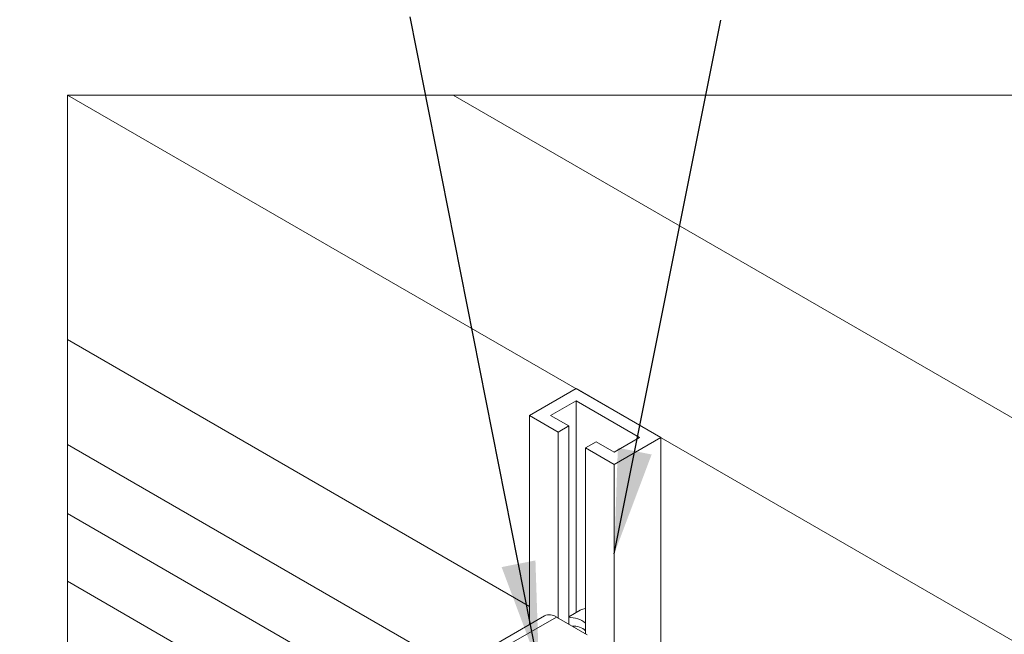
# Model space of a CAD drawing. Header units: millimetres. Extents: x 525 to 29324, y 175 to 20618.
# Tile 48 of 256: x 2978 to 4129, y 9209 to 9927. Entities that reach past the tile are written whole.
import ezdxf

# ---------------------------------------------------------------- set-up
doc = ezdxf.new("R2010")
doc.units = ezdxf.units.MM
doc.linetypes.add('SLD-Continua', pattern=[0])
doc.layers.add('COTAS', color=1, linetype='SLD-Continua')
doc.styles.get("Standard").update_dxf_attribs({"font": 'ARIALN.TTF'})
doc.dimstyles.new('SLDDIMSTYLE0', dxfattribs={"dimtxt": 0.18, "dimasz": 122.5, "dimexe": 0, "dimexo": 0.0625, "dimgap": 0, "dimtad": 0, "dimtih": 1, "dimtoh": 1, "dimdec": 0, "dimrnd": 1e-09, "dimzin": 0, "dimdsep": 46, "dimtxsty": 'Standard', "dimsah": 1, "dimcen": 0.09, "dimadec": 0, "dimazin": 0, "dimtfac": 122.5, "dimtdec": 0, "dimtofl": 0, "dimtmove": 0, "dimatfit": 3, "dimfxl": 1, "dimfrac": 2, "dimtolj": 1, "dimtzin": 0, "dimarcsym": 0})

msp = doc.modelspace()

# ---------------------------------------------------------------- linework, layer by layer
at = {"color": 7, "linetype": 'SLD-Continua', "lineweight": 18, "ltscale": 35}
for p, q in [((4792, 8824.7), (3034.4, 9839.2)), ((4792, 8824.7), (3034.4, 9839.2)), ((4792, 8824.7), (3034.4, 9839.2)), ((4792, 8824.7), (3034.4, 9839.2)), ((4792, 8824.7), (3034.4, 9839.2)), ((4314, 9360.9), (3485.3, 9839.2)), ((3574.4, 9241.7), (3034.3, 9553.4)), ((3574.4, 9241.7), (3034.3, 9553.4)), ((3574.4, 9241.7), (3034.3, 9553.4)), ((3574.4, 9241.7), (3034.3, 9553.4)), ((3574.4, 9241.7), (3034.3, 9553.4)), ((3628.8, 9496.1), (3574.4, 9464.6)), ((3727.8, 9438.9), (3628.8, 9496.1)), ((3599.1, 9464.6), (3628.8, 9481.8)), ((3628.8, 9481.8), (3703.1, 9438.9)), ((3628.8, 9481.8), (3628.8, 9234.5)), ((3607.8, 9445.4), (3574.4, 9464.6)), ((3574.4, 9464.6), (3574.4, 9220.5)), ((3620.2, 9452.5), (3599.1, 9464.6)), ((3607.8, 9445.4), (3620.2, 9452.5)), ((3620.2, 9452.5), (3620.2, 9221)), ((3607.8, 9445.4), (3607.8, 9228.1)), ((3486.7, 9169.8), (3034.3, 9430.9)), ((3652.3, 9433.9), (3640, 9426.8)), ((3673.4, 9421.8), (3652.3, 9433.9)), ((3703.1, 9438.9), (3673.4, 9421.8)), ((3727.8, 9438.9), (3673.4, 9407.5)), ((3727.8, 9438.9), (3727.8, 9030.7)), ((3673.4, 9407.5), (3640, 9426.8)), ((3640, 9426.8), (3640, 9209.6)), ((3673.4, 9407.5), (3673.4, 9062.1)), ((3034.3, 9350.1), (3416.7, 9129.4)), ((3348.1, 9089.9), (3034.3, 9271)), ((3633.6, 9237.2), (3620.2, 9229.5)), ((3591.9, 9230.6), (3533.3, 9196.7)), ((3605.9, 9229.2), (3547.3, 9195.4)), ((3605.9, 9229.2), (3641.8, 9208.5))]:
    msp.add_line(p, q, dxfattribs=at)
at = {"color": 7, "linetype": 'SLD-Continua', "lineweight": 18, "ltscale": 35, "flags": 128}
msp.add_lwpolyline([(7689, 9809.5), (7689, 9839.2), (7637.6, 9839.2), (7637.6, 9839.2), (6350.7, 9839.2), (6203.2, 9839.2), (6152.7, 9839.2), (6005.2, 9839.2), (5610.1, 9839.2), (5342.7, 9839.2), (4761.1, 9839.2), (4667, 9839.2), (4461.6, 9839.2), (4314, 9839.2), (4252.9, 9839.2), (4228.1, 9839.2), (3485.3, 9839.2), (3034.4, 9839.2), (3034.3, 9839.2), (3034.3, 9553.4), (3034.3, 9430.9), (3034.3, 9350.1), (3034.3, 9271), (3034.3, 9190.1), (3034.3, 9183.9), (3034.3, 9062.7), (3034.3, 8989.6), (3034.3, 8868.4), (3034.3, 8805.4), (3034.3, 8732.4), (3034.3, 8611.2), (3034.3, 8223.3), (3034.3, 7481.1), (3034.3, 7223.9), (3034.3, 6765.6), (3034.3, 6754.9), (3034.3, 6716.6), (3034.3, 6529.3), (3034.3, 6452.6), (3034.3, 6043), (3034.3, 6034.7), (3034.3, 6023.4), (3034.3, 5909.1), (3034.3, 5880.5), (3034.3, 5594.7), (3034.3, 5509), (3034.3, 4158.8), (3034.3, 4146.3), (3034.3, 4102.5), (3034.3, 3892.8), (3034.3, 3805.2), (3034.3, 3325.1), (3034.3, 3315.6), (3034.3, 3302.5), (3034.3, 3205.7), (3034.3, 3203.3), (3034.3, 3200.8), (3034.3, 3143.7), (3034.3, 3056.9), (3034.3, 3051), (3034.3, 3009.2), (3034.3, 2977.9), (3034.3, 2939.2), (3034.3, 2933.7), (3034.3, 2933.7), (3034.3, 2923.6), (3034.3, 2866.4), (3034.3, 2855.4), (3034.3, 2849.5), (3034.3, 2807.7), (3034.3, 2776.4), (3034.3, 2028), (3034.3, 2022.1), (3034.3, 1980.3), (3034.3, 1948.9), (3034.3, 1910.2), (3034.3, 1904.7), (3034.3, 1904.7), (3034.3, 1894.6), (3034.3, 1837.4), (3034.3, 1826.5), (3034.3, 1820.6), (3034.3, 1778.8), (3034.3, 1747.4), (3034.3, 1604.1), (3115.3, 1604.1), (3437, 1604.1), (3511.3, 1604.1), (3511.3, 1604.1), (3546, 1604.1), (3546, 1604.1), (3585.6, 1604.1), (3605.4, 1604.1), (3617.7, 1604.1), (3618, 1604.1), (4205.5, 1604.1), (4242.6, 1604.1), (4292.1, 1604.1), (4408.4, 1604.1), (4618.8, 1604.1), (4630.2, 1604.1), (4638.4, 1604.1), (5028.6, 1604.1), (5474.3, 1604.1), (6450.2, 1604.1), (6672.9, 1604.1), (6682.7, 1604.1), (6689.9, 1604.1), (7044.8, 1604.1), (7111.3, 1604.1), (7273.4, 1604.1), (7306.7, 1604.1), (7316.4, 1604.1), (7689, 1604.1), (7689, 2822.5), (7689, 2908.3), (7689, 3194.1), (7689, 3222.7), (7689, 3337), (7689, 3348.3), (7689, 3356.5), (7689, 3766.2), (7689, 3842.9), (7689, 4030.2), (7689, 4068.5), (7689, 4079.8), (7689, 4537.5), (7689, 4794.7), (7689, 5537.5), (7689, 5996.4), (7689, 6077.2), (7689, 6156.4), (7689, 6182), (7689, 6303.2), (7689, 6376.2), (7689, 6497.5), (7689, 6503.7), (7689, 6584.5), (7689, 6663.7), (7689, 6744.5), (7689, 6867), (7689, 7152.8), (7689, 7413), (7689, 7841.7), (7689, 7856), (7689, 7996.6), (7689, 8030), (7689, 8039.7), (7689, 8095), (7689, 8149.3), (7689, 8485), (7689, 8639.3), (7689, 8898.2), (7689, 8928.8), (7689, 9063.8), (7689, 9809.5), (7689, 9809.5)], dxfattribs=at)
at = {"color": 7, "linetype": 'SLD-Continua', "lineweight": 18, "ltscale": 1225}
for centre, radius, start, end in [((3641, 9224.1), 15.1, 93.9424, 119.4584), ((3597.7, 9217.8), 14.1, 54.3914, 114.307), ((3622.7, 9201.9), 26.6, 49.5846, 95.4893), ((3625.9, 9197.5), 21.1, 48.1222, 93.9243)]:
    msp.add_arc(centre, radius, start, end, dxfattribs=at)

# ---------------------------------------------------------------- leaders
at = {"layer": 'COTAS', "ltscale": 35}
for points in [[(3585.4, 9171.3), (3434.7, 9930.5)], [(3673.4, 9303), (3798.1, 9926.5)], [(3400.9, 9050.5), (2589.3, 9322)]]:
    msp.add_leader(points, dimstyle='SLDDIMSTYLE0', dxfattribs=at)

doc.saveas('drawing.dxf')
